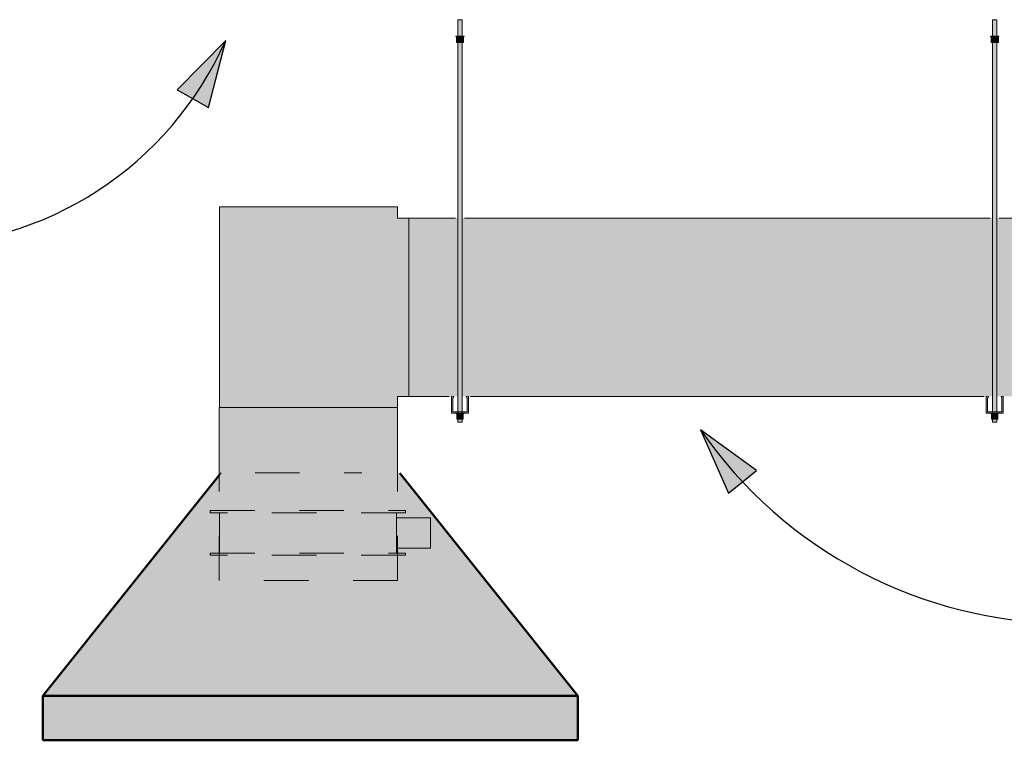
# Model space of a CAD drawing. Header units: metres. Extents: x 9 to 159, y -27 to 58.
# Tile 29 of 46: x 117.85 to 120.06, y 54.14 to 55.76. Entities that reach past the tile are written whole.
import ezdxf

# ---------------------------------------------------------------- set-up
doc = ezdxf.new("R2010")
doc.units = ezdxf.units.M
doc.linetypes.add('Hidden 0_75', pattern=[0.0015, 0.00075, -0.00075])
for name, color, linetype, lineweight in [('A-DETL-HDLN', 7, 'Hidden 0_75', 5), ('E-CABL-TRAY', 7, 'Continuous', 5), ('G-ANNO-TEXT', 7, 'Continuous', 30), ('M-EQPM', 7, 'Continuous', 35), ('M-HVAC-DUCT', 7, 'Continuous', 5)]:
    doc.layers.add(name, color=color, linetype=linetype, lineweight=lineweight)

# ---------------------------------------------------------------- blocks, each defined once
blk = doc.blocks.new('M_T retangular - Padrão-1918317-CORTE A')
at = {"layer": 'M-HVAC-DUCT', "linetype": 'Hidden 0_75', "true_color": 0x7f7f7f}
blk.add_hatch(color=8, dxfattribs=at).paths.add_polyline_path([(19.8985, 54.888), (20.2985, 54.888), (20.2985, 54.913), (20.3235, 54.913), (20.3235, 55.313), (20.2985, 55.313), (20.2985, 55.338), (19.8985, 55.338), (19.8985, 55.1489)])
at = {"layer": 'M-HVAC-DUCT'}
for p, q in [((19.8985, 55.338), (20.2985, 55.338)), ((19.8985, 54.888), (19.8985, 55.338)), ((20.2985, 55.313), (20.2985, 55.338)), ((20.3235, 55.313), (20.2985, 55.313)), ((20.3235, 54.913), (20.3235, 55.313)), ((20.2985, 54.913), (20.3235, 54.913)), ((20.2985, 54.888), (20.2985, 54.913)), ((19.8985, 54.888), (20.2985, 54.888))]:
    blk.add_line(p, q, dxfattribs=at)
blk = doc.blocks.new('x_ Perfilado38_para suportes - Perfilado38_para suportes-2007873-CORTE A')
at = {"layer": 'E-CABL-TRAY', "linetype": 'Hidden 0_75', "true_color": 0x6f6e6e}
blk.add_hatch(color=8, dxfattribs=at).paths.add_polyline_path([(20.4573, 54.8757), (20.4573, 54.9137), (20.4524, 54.9125), (20.4531, 54.9096), (20.4543, 54.9099), (20.4543, 54.8787), (20.4223, 54.8787), (20.4223, 54.9099), (20.4237, 54.9099), (20.4243, 54.9124), (20.4193, 54.9137), (20.4193, 54.8757), (20.4543, 54.8757)])
at = {"layer": 'E-CABL-TRAY'}
for p, q in [((20.4193, 54.9137), (20.4193, 54.8757)), ((20.4243, 54.9124), (20.4193, 54.9137)), ((20.4223, 54.8787), (20.4223, 54.9099)), ((20.4223, 54.9099), (20.4236, 54.9095)), ((20.4236, 54.9095), (20.4243, 54.9124)), ((20.4573, 54.9137), (20.4524, 54.9125)), ((20.4524, 54.9125), (20.4531, 54.9096)), ((20.4531, 54.9096), (20.4543, 54.9099)), ((20.4543, 54.9099), (20.4543, 54.8787)), ((20.4573, 54.8757), (20.4573, 54.9137)), ((20.4193, 54.8757), (20.4573, 54.8757)), ((20.4543, 54.8787), (20.4223, 54.8787))]:
    blk.add_line(p, q, dxfattribs=at)
blk = doc.blocks.new('x_ Arruela Lisa Galvanizada Eletrica - Arruela lisa galvanizada Eletrica-936132-CORTE A')
at = {"layer": 'E-CABL-TRAY'}
for p, q in [((20.4288, 54.8757), (20.4288, 54.8747)), ((20.4288, 54.8747), (20.4313, 54.8747)), ((20.4454, 54.8747), (20.4478, 54.8747)), ((20.4478, 54.8747), (20.4478, 54.8757))]:
    blk.add_line(p, q, dxfattribs=at)
blk = doc.blocks.new('x_ Arruela Lisa Galvanizada Eletrica - Arruela lisa galvanizada Eletrica-V43-CORTE A')
at = {"layer": 'E-CABL-TRAY'}
for p, q in [((20.4288, 54.8757), (20.4288, 54.8747)), ((20.4288, 54.8747), (20.4383, 54.8747)), ((20.4383, 54.8747), (20.4478, 54.8747)), ((20.4478, 54.8747), (20.4478, 54.8757))]:
    blk.add_line(p, q, dxfattribs=at)
blk = doc.blocks.new('x_ Porca Sextavada Eletrica - Porca sextavada Eletrica-2007875-CORTE A')
at = {"layer": 'E-CABL-TRAY', "linetype": 'Hidden 0_75', "true_color": 0x6f6e6e}
for points in [[(20.4381, 54.8682), (20.4383, 54.8682), (20.4381, 54.8747), (20.4313, 54.8747), (20.4313, 54.8682), (20.437, 54.8682)], [(20.4383, 54.8682), (20.4453, 54.8682), (20.4453, 54.8747), (20.4383, 54.8747), (20.4383, 54.8682)]]:
    blk.add_hatch(color=8, dxfattribs=at).paths.add_polyline_path(points)
at = {"layer": 'E-CABL-TRAY'}
for p, q in [((20.4313, 54.8747), (20.4383, 54.8747)), ((20.4313, 54.8682), (20.4313, 54.8747)), ((20.4383, 54.8682), (20.4313, 54.8682)), ((20.4383, 54.8747), (20.4453, 54.8747)), ((20.4383, 54.8747), (20.4383, 54.8682)), ((20.4453, 54.8682), (20.4383, 54.8682)), ((20.4453, 54.8747), (20.4453, 54.8682))]:
    blk.add_line(p, q, dxfattribs=at)
blk = doc.blocks.new('x_ Fixaçoes Eletricas_Chumbador de Expansão - Chumbador de Expansão-2007876-CORTE A')
at = {"layer": 'E-CABL-TRAY', "linetype": 'Hidden 0_75', "true_color": 0x6f6e6e}
blk.add_hatch(color=8, dxfattribs=at).paths.add_polyline_path([(20.4333, 55.7207), (20.4433, 55.7207), (20.4431, 55.7577), (20.4333, 55.7577), (20.4333, 55.7253)])
at = {"layer": 'E-CABL-TRAY'}
for p, q in [((20.4333, 55.7577), (20.4333, 55.7207)), ((20.4433, 55.7577), (20.4333, 55.7577)), ((20.4433, 55.7207), (20.4433, 55.7577)), ((20.4333, 55.7207), (20.4433, 55.7207))]:
    blk.add_line(p, q, dxfattribs=at)
blk = doc.blocks.new('x_ Arruela Lisa Galvanizada Eletrica - Arruela lisa galvanizada Eletrica-V44-CORTE A')
at = {"layer": 'E-CABL-TRAY'}
for p, q in [((20.4288, 55.7207), (20.4288, 55.7197)), ((20.4333, 55.7207), (20.4288, 55.7207)), ((20.4333, 55.7207), (20.4288, 55.7207)), ((20.4288, 55.7197), (20.4301, 55.7197)), ((20.4288, 55.7197), (20.4301, 55.7197)), ((20.4331, 55.7207), (20.4332, 55.7207)), ((20.4331, 55.7207), (20.4332, 55.7207)), ((20.4478, 55.7207), (20.4433, 55.7207)), ((20.4478, 55.7207), (20.4433, 55.7207)), ((20.4434, 55.7207), (20.4436, 55.7207)), ((20.4434, 55.7207), (20.4436, 55.7207)), ((20.4465, 55.7197), (20.4478, 55.7197)), ((20.4465, 55.7197), (20.4478, 55.7197)), ((20.4478, 55.7197), (20.4478, 55.7207))]:
    blk.add_line(p, q, dxfattribs=at)
blk = doc.blocks.new('x_ Arruela Lisa Galvanizada Eletrica - Arruela lisa galvanizada Eletrica-V45-CORTE A')
at = {"layer": 'E-CABL-TRAY'}
for p, q in [((20.4288, 55.7207), (20.4288, 55.7197)), ((20.4478, 55.7207), (20.4288, 55.7207)), ((20.4333, 55.7207), (20.4288, 55.7207)), ((20.4288, 55.7197), (20.4301, 55.7197)), ((20.4288, 55.7197), (20.4478, 55.7197)), ((20.4331, 55.7207), (20.4332, 55.7207)), ((20.4331, 55.7207), (20.4436, 55.7207)), ((20.4478, 55.7207), (20.4433, 55.7207)), ((20.4434, 55.7207), (20.4436, 55.7207)), ((20.4465, 55.7197), (20.4478, 55.7197)), ((20.4478, 55.7197), (20.4478, 55.7207))]:
    blk.add_line(p, q, dxfattribs=at)
blk = doc.blocks.new('x_ Porca Sextavada Eletrica - Porca sextavada Eletrica-V46-CORTE A')
at = {"layer": 'E-CABL-TRAY', "linetype": 'Hidden 0_75', "true_color": 0x6f6e6e}
for points in [[(20.4335, 55.7132), (20.4343, 55.7132), (20.434, 55.7197), (20.4302, 55.7197), (20.4302, 55.7132), (20.4335, 55.7132)], [(20.4383, 55.7132), (20.4424, 55.7132), (20.4419, 55.7197), (20.4343, 55.7197), (20.4348, 55.7132), (20.4381, 55.7132)], [(20.4431, 55.7132), (20.4464, 55.7132), (20.4464, 55.7197), (20.4424, 55.7197), (20.4427, 55.7132)]]:
    blk.add_hatch(color=8, dxfattribs=at).paths.add_polyline_path(points)
at = {"layer": 'E-CABL-TRAY'}
for p, q in [((20.4302, 55.7197), (20.4343, 55.7197)), ((20.4302, 55.7197), (20.4302, 55.7132)), ((20.4343, 55.7197), (20.4424, 55.7197)), ((20.4343, 55.7197), (20.4343, 55.7132)), ((20.4424, 55.7197), (20.4464, 55.7197)), ((20.4424, 55.7197), (20.4424, 55.7132)), ((20.4464, 55.7197), (20.4464, 55.7132)), ((20.4343, 55.7132), (20.4302, 55.7132)), ((20.4424, 55.7132), (20.4343, 55.7132)), ((20.4464, 55.7132), (20.4424, 55.7132))]:
    blk.add_line(p, q, dxfattribs=at)
blk = doc.blocks.new('x_ Tirante para Suportes1 - Tirante para Suportes 2-V48-CORTE A')
at = {"layer": 'A-DETL-HDLN'}
for p, q in [((20.4333, 54.8786), (20.4333, 54.8757)), ((20.4433, 54.8757), (20.4433, 54.8786))]:
    blk.add_line(p, q, dxfattribs=at)
blk = doc.blocks.new('x_ Tirante para Suportes1 - Tirante para Suportes 2-V49-CORTE A')
at = {"layer": 'E-CABL-TRAY', "linetype": 'Hidden 0_75', "true_color": 0x6f6e6e}
h = blk.add_hatch(color=8, dxfattribs=at)
h.paths.add_polyline_path([(20.4335, 54.8555), (20.4383, 54.8555), (20.4381, 54.8617), (20.4333, 54.8617), (20.4333, 54.8555)])
h.paths.add_polyline_path([(20.4348, 54.8747), (20.4383, 54.8747), (20.4381, 54.8757), (20.4333, 54.8757), (20.4335, 54.8747), (20.4348, 54.8747)])
h.paths.add_polyline_path([(20.4335, 54.8787), (20.4383, 54.8787), (20.4381, 55.7067), (20.4333, 55.7067), (20.4335, 54.8787)])
h.paths.add_polyline_path([(20.434, 55.7197), (20.4383, 55.7197), (20.4381, 55.7207), (20.4333, 55.7207), (20.4335, 55.7197)])
h = blk.add_hatch(color=8, dxfattribs=at)
h.paths.add_polyline_path([(20.4431, 54.8555), (20.4433, 54.8555), (20.4431, 54.8617), (20.4383, 54.8617), (20.4383, 54.8555), (20.4426, 54.8555)])
h.paths.add_polyline_path([(20.4383, 54.8747), (20.4433, 54.8747), (20.4431, 54.8757), (20.4383, 54.8757)])
h.paths.add_polyline_path([(20.4433, 54.8787), (20.4431, 55.7067), (20.4383, 55.7067), (20.4384, 54.8787), (20.4433, 54.8787)])
h.paths.add_polyline_path([(20.4433, 55.7197), (20.4431, 55.7207), (20.4383, 55.7207), (20.4383, 55.7197), (20.4431, 55.7197)])
at = {"layer": 'A-DETL-HDLN'}
for p, q in [((20.4333, 54.8786), (20.4333, 54.8757)), ((20.4433, 54.8757), (20.4433, 54.8786))]:
    blk.add_line(p, q, dxfattribs=at)
at = {"layer": 'E-CABL-TRAY'}
for p, q in [((20.4333, 55.7207), (20.4333, 54.8787)), ((20.4383, 55.7207), (20.4333, 55.7207)), ((20.4433, 55.7207), (20.4383, 55.7207)), ((20.4433, 54.8787), (20.4433, 55.7207)), ((20.4333, 54.8757), (20.4333, 54.8555)), ((20.4433, 54.8555), (20.4433, 54.8757)), ((20.4333, 54.8555), (20.4383, 54.8555)), ((20.4383, 54.8555), (20.4433, 54.8555))]:
    blk.add_line(p, q, dxfattribs=at)
blk = doc.blocks.new('00299-Ruskin-090130-Ver10-CD82HT - Damper de Regulagem para Duto-1929498-CORTE A')
at = {"layer": 'A-DETL-HDLN'}
for p, q in [((19.8781, 54.6568), (20.3164, 54.6568)), ((19.8781, 54.6521), (19.8781, 54.6568)), ((20.3164, 54.6521), (19.8781, 54.6521)), ((19.8985, 54.5616), (19.8985, 54.6521)), ((20.296, 54.5616), (20.296, 54.6521)), ((20.3722, 54.6407), (20.296, 54.6407)), ((20.3164, 54.6521), (20.3164, 54.6568)), ((20.3722, 54.5729), (20.3722, 54.6407)), ((20.296, 54.5729), (20.3722, 54.5729)), ((19.8781, 54.5616), (20.3164, 54.5616)), ((19.8781, 54.5568), (19.8781, 54.5616)), ((20.3164, 54.5568), (19.8781, 54.5568)), ((20.3164, 54.5568), (20.3164, 54.5616))]:
    blk.add_line(p, q, dxfattribs=at)
blk = doc.blocks.new('Coifa2 - Coifa-1920716-CORTE A')
at = {"layer": 'M-EQPM', "linetype": 'Hidden 0_75', "lineweight": 5, "true_color": 0x7f7f7f}
for points in [[(20.7025, 54.2418), (20.3025, 54.7418), (20.2985, 54.7418), (20.2985, 54.7313), (19.8985, 54.7313), (19.8985, 54.7368), (19.5025, 54.2418), (20.5161, 54.2418)], [(19.5025, 54.1418), (20.7025, 54.1418), (20.7025, 54.2418), (19.5025, 54.2418)]]:
    blk.add_hatch(color=8, dxfattribs=at).paths.add_polyline_path(points)
at = {"layer": 'A-DETL-HDLN'}
for p, q in [((19.8985, 54.7368), (19.9025, 54.7418)), ((19.9785, 54.7418), (20.2185, 54.7418))]:
    blk.add_line(p, q, dxfattribs=at)
at = {"layer": 'M-EQPM', "lineweight": 50}
for p, q in [((19.5025, 54.2418), (19.8985, 54.7368)), ((20.7025, 54.2418), (20.3035, 54.7406)), ((19.5025, 54.2418), (20.7025, 54.2418)), ((19.5025, 54.1418), (19.5025, 54.2418)), ((20.7025, 54.2418), (19.5025, 54.2418)), ((20.7025, 54.1418), (20.7025, 54.2418)), ((20.7025, 54.1418), (19.5025, 54.1418))]:
    blk.add_line(p, q, dxfattribs=at)

msp = doc.modelspace()

# ---------------------------------------------------------------- hatches: boundary and pattern name
at = {"layer": 'G-ANNO-TEXT'}
for points in [[(118.3131, 55.7113), (118.2043, 55.6005), (118.2743, 55.561)], [(119.3783, 54.8382), (119.4413, 54.6963), (119.5038, 54.7468)]]:
    msp.add_hatch(color=256, dxfattribs=at).paths.add_polyline_path(points)
at = {"layer": 'M-HVAC-DUCT', "true_color": 0x7f7f7f}
h = msp.add_hatch(color=8, dxfattribs=at)
h.paths.add_polyline_path([(121.413, 54.913), (121.9086, 54.913), (121.9086, 55.313), (121.2437, 55.313), (121.2437, 54.913), (121.257, 54.9135), (121.2577, 54.9137), (121.2577, 54.913)])
h.paths.add_polyline_path([(118.7604, 54.913), (118.8197, 54.913), (118.8197, 54.9137), (118.8247, 54.913), (118.8337, 54.913), (118.8337, 55.313), (118.7238, 55.313), (118.7238, 54.913)])
h.paths.add_polyline_path([(118.8437, 54.913), (118.8549, 54.913), (118.8577, 54.9137), (118.8577, 54.913), (120.0197, 54.913), (120.0197, 54.9137), (120.0247, 54.913), (120.0337, 54.913), (120.0337, 55.313), (118.8437, 55.313), (118.8437, 54.9327)])
h.paths.add_polyline_path([(121.2227, 54.913), (121.2337, 54.913), (121.2337, 55.313), (120.0437, 55.313), (120.0437, 54.913), (120.0549, 54.913), (120.0577, 54.9137), (120.0577, 54.913), (121.2197, 54.913), (121.2197, 54.9137), (121.2225, 54.913)])
msp.add_hatch(color=8, dxfattribs=at).paths.add_polyline_path([(118.2988, 54.7313), (118.6988, 54.7313), (118.6988, 54.888), (118.2988, 54.888), (118.2988, 54.7368)])

# ---------------------------------------------------------------- linework, layer by layer
at = {"layer": 'A-DETL-HDLN'}
for p, q in [((118.2988, 54.5), (118.2988, 54.7313)), ((118.6988, 54.5), (118.6988, 54.7313)), ((118.6988, 54.5), (118.2988, 54.5))]:
    msp.add_line(p, q, dxfattribs=at)
at = {"layer": 'G-ANNO-TEXT'}
for p, q in [((118.3131, 55.7113), (118.2043, 55.6005)), ((118.2743, 55.561), (118.3131, 55.7113)), ((118.2043, 55.6005), (118.2743, 55.561)), ((119.3783, 54.8382), (119.4413, 54.6963)), ((119.5038, 54.7468), (119.3783, 54.8382)), ((119.4413, 54.6963), (119.5038, 54.7468))]:
    msp.add_line(p, q, dxfattribs=at)
for centre, radius, start, end in [((117.6022, 56.0267), 0.7777, 270, 336.0734), ((120.2066, 55.4111), 1.0071, 214.6672, 270)]:
    msp.add_arc(centre, radius, start, end, dxfattribs=at)
at = {"layer": 'M-HVAC-DUCT'}
for p, q in [((118.7238, 54.913), (118.7238, 55.313)), ((118.8287, 55.313), (118.7238, 55.313)), ((120.0287, 55.313), (118.8487, 55.313)), ((121.2287, 55.313), (120.0487, 55.313)), ((118.8147, 54.913), (118.7238, 54.913)), ((120.0147, 54.913), (118.8627, 54.913)), ((118.2988, 54.888), (118.6988, 54.888)), ((118.2988, 54.7313), (118.2988, 54.888)), ((118.6988, 54.7313), (118.6988, 54.888))]:
    msp.add_line(p, q, dxfattribs=at)

# ---------------------------------------------------------------- block references
at = {"layer": 'A-DETL-HDLN'}
for name, p in [('x_ Tirante para Suportes1 - Tirante para Suportes 2-V49-CORTE A', (98.4004, 0)), ('x_ Tirante para Suportes1 - Tirante para Suportes 2-V49-CORTE A', (99.6004, 0)), ('x_ Tirante para Suportes1 - Tirante para Suportes 2-V48-CORTE A', (98.4004, 0)), ('x_ Tirante para Suportes1 - Tirante para Suportes 2-V48-CORTE A', (99.6004, 0)), ('Coifa2 - Coifa-1920716-CORTE A', (98.4004, 0)), ('00299-Ruskin-090130-Ver10-CD82HT - Damper de Regulagem para Duto-1929498-CORTE A', (98.4004, 0))]:
    msp.add_blockref(name, p, dxfattribs=at)
at = {"layer": 'E-CABL-TRAY'}
for name, p in [('x_ Fixaçoes Eletricas_Chumbador de Expansão - Chumbador de Expansão-2007876-CORTE A', (98.4004, 0)), ('x_ Fixaçoes Eletricas_Chumbador de Expansão - Chumbador de Expansão-2007876-CORTE A', (99.6004, 0)), ('x_ Arruela Lisa Galvanizada Eletrica - Arruela lisa galvanizada Eletrica-V44-CORTE A', (98.4004, 0)), ('x_ Arruela Lisa Galvanizada Eletrica - Arruela lisa galvanizada Eletrica-V45-CORTE A', (98.4004, 0)), ('x_ Porca Sextavada Eletrica - Porca sextavada Eletrica-V46-CORTE A', (98.4004, 0)), ('x_ Arruela Lisa Galvanizada Eletrica - Arruela lisa galvanizada Eletrica-V44-CORTE A', (99.6004, 0)), ('x_ Arruela Lisa Galvanizada Eletrica - Arruela lisa galvanizada Eletrica-V45-CORTE A', (99.6004, 0)), ('x_ Porca Sextavada Eletrica - Porca sextavada Eletrica-V46-CORTE A', (99.6004, 0)), ('x_ Porca Sextavada Eletrica - Porca sextavada Eletrica-V46-CORTE A', (98.4004, -0.0065)), ('x_ Porca Sextavada Eletrica - Porca sextavada Eletrica-V46-CORTE A', (99.6004, -0.0065)), ('x_ Perfilado38_para suportes - Perfilado38_para suportes-2007873-CORTE A', (98.4004, 0)), ('x_ Perfilado38_para suportes - Perfilado38_para suportes-2007873-CORTE A', (99.6004, 0)), ('x_ Arruela Lisa Galvanizada Eletrica - Arruela lisa galvanizada Eletrica-936132-CORTE A', (98.4004, 0)), ('x_ Arruela Lisa Galvanizada Eletrica - Arruela lisa galvanizada Eletrica-V43-CORTE A', (98.4004, 0)), ('x_ Porca Sextavada Eletrica - Porca sextavada Eletrica-2007875-CORTE A', (98.4004, 0)), ('x_ Porca Sextavada Eletrica - Porca sextavada Eletrica-2007875-CORTE A', (98.4004, -0.0065)), ('x_ Arruela Lisa Galvanizada Eletrica - Arruela lisa galvanizada Eletrica-936132-CORTE A', (99.6004, 0)), ('x_ Arruela Lisa Galvanizada Eletrica - Arruela lisa galvanizada Eletrica-V43-CORTE A', (99.6004, 0)), ('x_ Porca Sextavada Eletrica - Porca sextavada Eletrica-2007875-CORTE A', (99.6004, 0)), ('x_ Porca Sextavada Eletrica - Porca sextavada Eletrica-2007875-CORTE A', (99.6004, -0.0065))]:
    msp.add_blockref(name, p, dxfattribs=at)
at = {"layer": 'M-HVAC-DUCT'}
msp.add_blockref('M_T retangular - Padrão-1918317-CORTE A', (98.4004, 0), dxfattribs=at)

doc.saveas('drawing.dxf')
